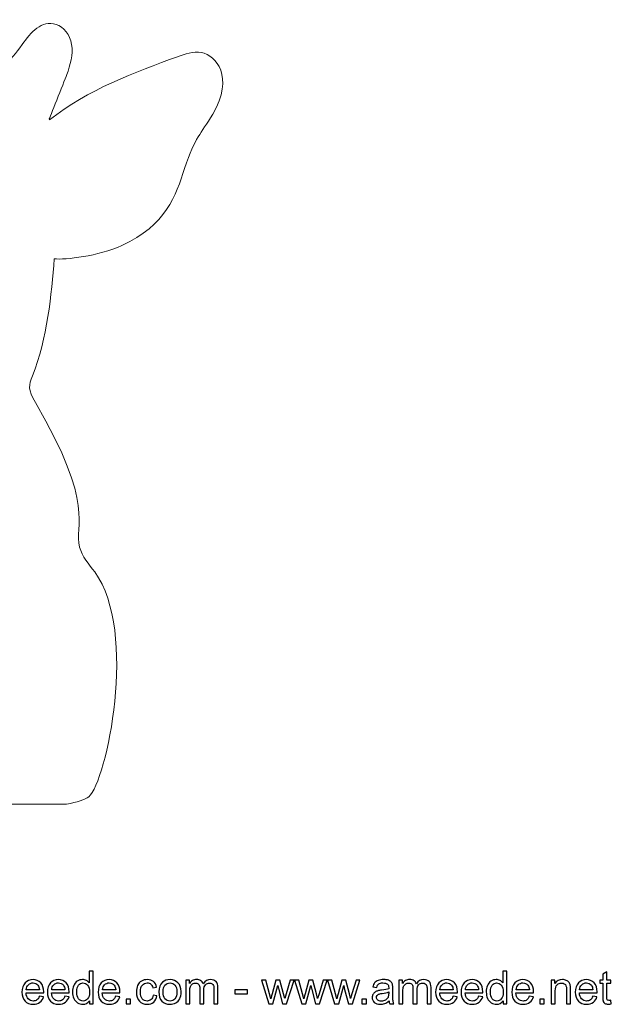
# Model space of a CAD drawing. Header units: millimetres. Extents: x -83 to 135, y -44 to 144.
# Tile 4 of 4: x 26 to 135, y -44 to 138. Entities that reach past the tile are written whole.
import ezdxf

# ---------------------------------------------------------------- set-up
doc = ezdxf.new("R2010")
doc.units = ezdxf.units.MM
doc.header["$MEASUREMENT"] = 0
doc.layers.add('Layer 1', color=7, linetype='Continuous')

msp = doc.modelspace()

# ---------------------------------------------------------------- linework, layer by layer
at = {"layer": 'Layer 1', "color": 1, "lineweight": 9}
msp.add_open_spline([(61.4936, 120.8014), (59.2005, 116.8362), (58.3115, 116.8292), (56.283, 110.6979), (54.6603, 105.7625), (52.8152, 100.171), (44.659, 96.4421), (40.2634, 94.4313), (34.1815, 93.8034), (32.1209, 93.9656), (31.5568, 87.3969), (30.8583, 79.2266), (28.0749, 72.2946), (27.3623, 70.5448), (27.1894, 69.811), (28.6253, 67.3381), (39.9459, 47.9388), (35.7369, 44.7673), (36.8097, 40.5375), (37.2507, 38.7737), (38.5559, 37.3767), (39.6072, 35.9408), (47.7141, 24.8743), (41.7909, -2.9494), (38.503, -5.7116), (37.8186, -6.2866), (36.3617, -6.7382), (34.3896, -7.091), (34.3896, -7.091), (3.5551, -7.091), (3.5551, -7.091), (3.1607, -7.091), (2.9342, -6.6317), (3.1843, -6.3265), (3.5226, -5.9137), (3.9054, -5.3226), (4.0299, -4.29), (4.2377, -2.5366), (2.3292, -1.2948), (0.463, -0.8891), (-0.2884, -0.7198), (-0.5847, -0.487), (-0.2496, 0.7018), (1.1647, 5.602), (0.8052, 11.0947), (-1.2374, 15.769), (-1.8477, 17.1871), (-0.7823, 17.1625), (-0.4084, 16.9931), (-0.0379, 16.8344), (0.2549, 16.4886), (0.5406, 16.203), (2.8901, 13.8358), (7.0737, 13.1549), (10.3267, 15.3244), (10.4889, 15.4303), (10.5563, 15.6419), (10.496, 15.8255), (9.5047, 18.757), (8.2453, 20.2846), (6.6895, 21.9779), (3.8391, 25.0859), (4.4847, 25.6785), (4.9821, 29.9083), (5.356, 33.1539), (4.4917, 36.5053), (2.6079, 39.2111), (2.3927, 39.5251), (2.4315, 39.9413), (2.6855, 40.2236), (5.9346, 43.8466), (8.0618, 48.4468), (8.6933, 53.2587), (9.48, 59.3618), (5.5359, 58.5998), (3.4828, 60.2261), (1.7859, 61.556), (2.174, 63.4293), (-3.4775, 64.4135), (-4.0208, 64.5088), (-4.3171, 65.0979), (-4.0702, 65.5918), (-3.4176, 66.883), (-3.3152, 68.467), (-3.8624, 69.8005), (-4.1721, 70.5625), (-4.7369, 71.1975), (-5.4143, 71.769), (-5.4143, 71.769), (-5.4143, 71.7725), (-5.4143, 71.7725), (-5.4143, 71.7725), (-5.8447, 72.1676), (-7.4709, 73.2295), (-7.5767, 73.3), (-9.6122, 74.644), (-9.6122, 74.771), (-10.2508, 75.3284), (-10.7658, 75.9457), (-11.0233, 76.676), (-11.9794, 79.4277), (-8.8785, 83.3223), (-8.8785, 84.0879), (-6.4161, 89.9193), (-12.2408, 93.5564), (-2.8637, 104.8171), (-0.7894, 107.3006), (3.8603, 111.8726), (7.1023, 111.6821), (7.4727, 118.1874), (13.5793, 122.7347), (17.6468, 125.7121), (21.9613, 128.8695), (23.8381, 130.4076), (26.1876, 133.6955), (27.7542, 135.9215), (29.7506, 138.2957), (32.4388, 137.4243), (33.8993, 136.9516), (35.0313, 135.4982), (35.3245, 133.7202), (35.6455, 131.8152), (35.0811, 129.8961), (34.4214, 128.1075), (33.8534, 126.5623), (31.1688, 119.8313), (31.1688, 119.8313), (31.1688, 119.8313), (31.2534, 119.729), (31.2534, 119.729), (38.2494, 125.317), (47.1284, 128.5696), (54.9633, 131.4412), (56.2689, 131.9175), (57.8952, 132.5137), (59.4298, 132.2067), (62.0898, 131.6811), (65.5364, 127.7653), (61.4936, 120.8014)], degree=3, knots=[0, 0, 0, 0, 0.02173913, 0.02173913, 0.02173913, 0.04347826, 0.04347826, 0.04347826, 0.06521739, 0.06521739, 0.06521739, 0.08695652, 0.08695652, 0.08695652, 0.10869565, 0.10869565, 0.10869565, 0.13043478, 0.13043478, 0.13043478, 0.15217391, 0.15217391, 0.15217391, 0.17391304, 0.17391304, 0.17391304, 0.19565217, 0.19565217, 0.19565217, 0.2173913, 0.2173913, 0.2173913, 0.23913043, 0.23913043, 0.23913043, 0.26086957, 0.26086957, 0.26086957, 0.2826087, 0.2826087, 0.2826087, 0.30434783, 0.30434783, 0.30434783, 0.32608696, 0.32608696, 0.32608696, 0.34782609, 0.34782609, 0.34782609, 0.36956522, 0.36956522, 0.36956522, 0.39130435, 0.39130435, 0.39130435, 0.41304348, 0.41304348, 0.41304348, 0.43478261, 0.43478261, 0.43478261, 0.45652174, 0.45652174, 0.45652174, 0.47826087, 0.47826087, 0.47826087, 0.5, 0.5, 0.5, 0.52173913, 0.52173913, 0.52173913, 0.54347826, 0.54347826, 0.54347826, 0.56521739, 0.56521739, 0.56521739, 0.58695652, 0.58695652, 0.58695652, 0.60869565, 0.60869565, 0.60869565, 0.63043478, 0.63043478, 0.63043478, 0.65217391, 0.65217391, 0.65217391, 0.67391304, 0.67391304, 0.67391304, 0.69565217, 0.69565217, 0.69565217, 0.7173913, 0.7173913, 0.7173913, 0.73913043, 0.73913043, 0.73913043, 0.76086957, 0.76086957, 0.76086957, 0.7826087, 0.7826087, 0.7826087, 0.80434783, 0.80434783, 0.80434783, 0.82608696, 0.82608696, 0.82608696, 0.84782609, 0.84782609, 0.84782609, 0.86956522, 0.86956522, 0.86956522, 0.89130435, 0.89130435, 0.89130435, 0.91304348, 0.91304348, 0.91304348, 0.93478261, 0.93478261, 0.93478261, 0.95652174, 0.95652174, 0.95652174, 0.97826087, 0.97826087, 0.97826087, 1, 1, 1, 1], dxfattribs=at)
at = {"layer": 'Layer 1', "color": 250}
for points, knots in [([(38.6257, -44.0942), (38.6257, -44.0942), (38.6257, -43.5368), (38.6257, -43.5368), (38.3478, -43.97), (37.9385, -44.1873), (37.3981, -44.1873), (37.0481, -44.1873), (36.7264, -44.0914), (36.4343, -43.8981), (36.1408, -43.7061), (35.9136, -43.4366), (35.7513, -43.0923), (35.5904, -42.7466), (35.51, -42.3501), (35.51, -41.9013), (35.51, -41.4639), (35.5834, -41.0674), (35.7287, -40.7103), (35.8755, -40.3547), (36.0942, -40.081), (36.3863, -39.8919), (36.677, -39.7014), (37.0044, -39.6068), (37.3642, -39.6068), (37.6295, -39.6068), (37.8652, -39.6633), (38.0712, -39.7748), (38.2772, -39.8863), (38.4451, -40.033), (38.5749, -40.2122), (38.5749, -40.2122), (38.5749, -38.032), (38.5749, -38.032), (38.5749, -38.032), (39.32, -38.032), (39.32, -38.032), (39.32, -38.032), (39.32, -44.0942), (39.32, -44.0942), (39.32, -44.0942), (38.6257, -44.0942), (38.6257, -44.0942)], [0, 0, 0, 0, 0.07142857, 0.07142857, 0.07142857, 0.14285714, 0.14285714, 0.14285714, 0.21428571, 0.21428571, 0.21428571, 0.28571429, 0.28571429, 0.28571429, 0.35714286, 0.35714286, 0.35714286, 0.42857143, 0.42857143, 0.42857143, 0.5, 0.5, 0.5, 0.57142857, 0.57142857, 0.57142857, 0.64285714, 0.64285714, 0.64285714, 0.71428571, 0.71428571, 0.71428571, 0.78571429, 0.78571429, 0.78571429, 0.85714286, 0.85714286, 0.85714286, 0.92857143, 0.92857143, 0.92857143, 1, 1, 1, 1]), ([(115.3228, -44.0942), (115.3228, -44.0942), (115.3228, -43.5368), (115.3228, -43.5368), (115.0449, -43.97), (114.6356, -44.1873), (114.0952, -44.1873), (113.7452, -44.1873), (113.4235, -44.0914), (113.1314, -43.8981), (112.8379, -43.7061), (112.6107, -43.4366), (112.4484, -43.0923), (112.2875, -42.7466), (112.2071, -42.3501), (112.2071, -41.9013), (112.2071, -41.4639), (112.2805, -41.0674), (112.4258, -40.7103), (112.5726, -40.3547), (112.7913, -40.081), (113.0834, -39.8919), (113.3741, -39.7014), (113.7015, -39.6068), (114.0613, -39.6068), (114.3266, -39.6068), (114.5623, -39.6633), (114.7683, -39.7748), (114.9743, -39.8863), (115.1422, -40.033), (115.272, -40.2122), (115.272, -40.2122), (115.272, -38.032), (115.272, -38.032), (115.272, -38.032), (116.0171, -38.032), (116.0171, -38.032), (116.0171, -38.032), (116.0171, -44.0942), (116.0171, -44.0942), (116.0171, -44.0942), (115.3228, -44.0942), (115.3228, -44.0942)], [0, 0, 0, 0, 0.07142857, 0.07142857, 0.07142857, 0.14285714, 0.14285714, 0.14285714, 0.21428571, 0.21428571, 0.21428571, 0.28571429, 0.28571429, 0.28571429, 0.35714286, 0.35714286, 0.35714286, 0.42857143, 0.42857143, 0.42857143, 0.5, 0.5, 0.5, 0.57142857, 0.57142857, 0.57142857, 0.64285714, 0.64285714, 0.64285714, 0.71428571, 0.71428571, 0.71428571, 0.78571429, 0.78571429, 0.78571429, 0.85714286, 0.85714286, 0.85714286, 0.92857143, 0.92857143, 0.92857143, 1, 1, 1, 1]), ([(135.2915, -43.4296), (135.2915, -43.4296), (135.3931, -44.0871), (135.3931, -44.0871), (135.1843, -44.1309), (134.9966, -44.1535), (134.8329, -44.1535), (134.5634, -44.1535), (134.3546, -44.1111), (134.205, -44.0251), (134.0568, -43.939), (133.9524, -43.8275), (133.8917, -43.6878), (133.831, -43.5481), (133.8014, -43.2546), (133.8014, -42.8073), (133.8014, -42.8073), (133.8014, -40.2757), (133.8014, -40.2757), (133.8014, -40.2757), (133.2511, -40.2757), (133.2511, -40.2757), (133.2511, -40.2757), (133.2511, -39.7), (133.2511, -39.7), (133.2511, -39.7), (133.8014, -39.7), (133.8014, -39.7), (133.8014, -39.7), (133.8014, -38.6134), (133.8014, -38.6134), (133.8014, -38.6134), (134.5465, -38.1661), (134.5465, -38.1661), (134.5465, -38.1661), (134.5465, -39.7), (134.5465, -39.7), (134.5465, -39.7), (135.2915, -39.7), (135.2915, -39.7), (135.2915, -39.7), (135.2915, -40.2757), (135.2915, -40.2757), (135.2915, -40.2757), (134.5465, -40.2757), (134.5465, -40.2757), (134.5465, -40.2757), (134.5465, -42.8496), (134.5465, -42.8496), (134.5465, -43.0627), (134.5592, -43.1996), (134.586, -43.2602), (134.6114, -43.3209), (134.6537, -43.3689), (134.713, -43.4056), (134.7723, -43.4409), (134.8569, -43.4592), (134.967, -43.4592), (135.0488, -43.4592), (135.1575, -43.4493), (135.2915, -43.4296)], [0, 0, 0, 0, 0.05, 0.05, 0.05, 0.1, 0.1, 0.1, 0.15, 0.15, 0.15, 0.2, 0.2, 0.2, 0.25, 0.25, 0.25, 0.3, 0.3, 0.3, 0.35, 0.35, 0.35, 0.4, 0.4, 0.4, 0.45, 0.45, 0.45, 0.5, 0.5, 0.5, 0.55, 0.55, 0.55, 0.6, 0.6, 0.6, 0.65, 0.65, 0.65, 0.7, 0.7, 0.7, 0.75, 0.75, 0.75, 0.8, 0.8, 0.8, 0.85, 0.85, 0.85, 0.9, 0.9, 0.9, 0.95, 0.95, 0.95, 1, 1, 1, 1]), ([(29.3688, -42.6718), (29.3688, -42.6718), (30.1393, -42.7734), (30.1393, -42.7734), (30.0193, -43.2207), (29.795, -43.5693), (29.4676, -43.8162), (29.1402, -44.0632), (28.7225, -44.1873), (28.2131, -44.1873), (27.5725, -44.1873), (27.0645, -43.9898), (26.6891, -43.5947), (26.3137, -43.201), (26.1261, -42.6464), (26.1261, -41.9338), (26.1261, -41.1972), (26.3152, -40.6243), (26.6947, -40.2179), (27.0743, -39.81), (27.5668, -39.6068), (28.1722, -39.6068), (28.7578, -39.6068), (29.2362, -39.8058), (29.6073, -40.2052), (29.9784, -40.6045), (30.1647, -41.1661), (30.1647, -41.89), (30.1647, -41.9338), (30.1633, -42.0001), (30.1605, -42.0876), (30.1605, -42.0876), (26.8881, -42.0876), (26.8881, -42.0876), (26.9163, -42.5688), (27.0518, -42.9385), (27.2973, -43.1939), (27.5414, -43.4493), (27.8476, -43.5777), (28.2131, -43.5777), (28.4855, -43.5777), (28.7183, -43.5058), (28.9102, -43.3618), (29.1035, -43.2179), (29.2559, -42.9879), (29.3688, -42.6718)], [0, 0, 0, 0, 0.06666667, 0.06666667, 0.06666667, 0.13333333, 0.13333333, 0.13333333, 0.2, 0.2, 0.2, 0.26666667, 0.26666667, 0.26666667, 0.33333333, 0.33333333, 0.33333333, 0.4, 0.4, 0.4, 0.46666667, 0.46666667, 0.46666667, 0.53333333, 0.53333333, 0.53333333, 0.6, 0.6, 0.6, 0.66666667, 0.66666667, 0.66666667, 0.73333333, 0.73333333, 0.73333333, 0.8, 0.8, 0.8, 0.86666667, 0.86666667, 0.86666667, 0.93333333, 0.93333333, 0.93333333, 1, 1, 1, 1]), ([(34.0777, -42.6718), (34.0777, -42.6718), (34.8482, -42.7734), (34.8482, -42.7734), (34.7282, -43.2207), (34.5039, -43.5693), (34.1765, -43.8162), (33.8491, -44.0632), (33.4314, -44.1873), (32.922, -44.1873), (32.2814, -44.1873), (31.7734, -43.9898), (31.398, -43.5947), (31.0226, -43.201), (30.835, -42.6464), (30.835, -41.9338), (30.835, -41.1972), (31.0241, -40.6243), (31.4036, -40.2179), (31.7832, -39.81), (32.2757, -39.6068), (32.8811, -39.6068), (33.4667, -39.6068), (33.9451, -39.8058), (34.3162, -40.2052), (34.6873, -40.6045), (34.8736, -41.1661), (34.8736, -41.89), (34.8736, -41.9338), (34.8722, -42.0001), (34.8694, -42.0876), (34.8694, -42.0876), (31.597, -42.0876), (31.597, -42.0876), (31.6252, -42.5688), (31.7607, -42.9385), (32.0062, -43.1939), (32.2503, -43.4493), (32.5565, -43.5777), (32.922, -43.5777), (33.1944, -43.5777), (33.4272, -43.5058), (33.6191, -43.3618), (33.8124, -43.2179), (33.9648, -42.9879), (34.0777, -42.6718)], [0, 0, 0, 0, 0.06666667, 0.06666667, 0.06666667, 0.13333333, 0.13333333, 0.13333333, 0.2, 0.2, 0.2, 0.26666667, 0.26666667, 0.26666667, 0.33333333, 0.33333333, 0.33333333, 0.4, 0.4, 0.4, 0.46666667, 0.46666667, 0.46666667, 0.53333333, 0.53333333, 0.53333333, 0.6, 0.6, 0.6, 0.66666667, 0.66666667, 0.66666667, 0.73333333, 0.73333333, 0.73333333, 0.8, 0.8, 0.8, 0.86666667, 0.86666667, 0.86666667, 0.93333333, 0.93333333, 0.93333333, 1, 1, 1, 1]), ([(43.4955, -42.6718), (43.4955, -42.6718), (44.266, -42.7734), (44.266, -42.7734), (44.146, -43.2207), (43.9217, -43.5693), (43.5943, -43.8162), (43.2669, -44.0632), (42.8492, -44.1873), (42.3398, -44.1873), (41.6992, -44.1873), (41.1912, -43.9898), (40.8158, -43.5947), (40.4404, -43.201), (40.2528, -42.6464), (40.2528, -41.9338), (40.2528, -41.1972), (40.4419, -40.6243), (40.8214, -40.2179), (41.201, -39.81), (41.6935, -39.6068), (42.2989, -39.6068), (42.8845, -39.6068), (43.3629, -39.8058), (43.734, -40.2052), (44.1051, -40.6045), (44.2914, -41.1661), (44.2914, -41.89), (44.2914, -41.9338), (44.29, -42.0001), (44.2872, -42.0876), (44.2872, -42.0876), (41.0148, -42.0876), (41.0148, -42.0876), (41.043, -42.5688), (41.1785, -42.9385), (41.424, -43.1939), (41.6681, -43.4493), (41.9743, -43.5777), (42.3398, -43.5777), (42.6122, -43.5777), (42.845, -43.5058), (43.0369, -43.3618), (43.2302, -43.2179), (43.3826, -42.9879), (43.4955, -42.6718)], [0, 0, 0, 0, 0.06666667, 0.06666667, 0.06666667, 0.13333333, 0.13333333, 0.13333333, 0.2, 0.2, 0.2, 0.26666667, 0.26666667, 0.26666667, 0.33333333, 0.33333333, 0.33333333, 0.4, 0.4, 0.4, 0.46666667, 0.46666667, 0.46666667, 0.53333333, 0.53333333, 0.53333333, 0.6, 0.6, 0.6, 0.66666667, 0.66666667, 0.66666667, 0.73333333, 0.73333333, 0.73333333, 0.8, 0.8, 0.8, 0.86666667, 0.86666667, 0.86666667, 0.93333333, 0.93333333, 0.93333333, 1, 1, 1, 1]), ([(50.4297, -42.4855), (50.4297, -42.4855), (51.1578, -42.5871), (51.1578, -42.5871), (51.0774, -43.0881), (50.8742, -43.479), (50.5454, -43.7626), (50.2166, -44.0462), (49.8116, -44.1873), (49.3333, -44.1873), (48.7336, -44.1873), (48.2509, -43.9912), (47.8869, -43.5989), (47.5214, -43.2066), (47.3394, -42.645), (47.3394, -41.914), (47.3394, -41.4399), (47.4184, -41.0264), (47.575, -40.6708), (47.7317, -40.3166), (47.9701, -40.0499), (48.2919, -39.8736), (48.6122, -39.6957), (48.9607, -39.6068), (49.3389, -39.6068), (49.8145, -39.6068), (50.2053, -39.7268), (50.5073, -39.9681), (50.8107, -40.2094), (51.0054, -40.5523), (51.0901, -40.9954), (51.0901, -40.9954), (50.3704, -41.1055), (50.3704, -41.1055), (50.3013, -40.8105), (50.1799, -40.589), (50.0036, -40.4394), (49.8286, -40.2912), (49.6169, -40.2165), (49.3686, -40.2165), (48.9932, -40.2165), (48.6884, -40.3505), (48.4527, -40.6186), (48.2185, -40.8881), (48.1014, -41.3115), (48.1014, -41.8929), (48.1014, -42.4827), (48.2143, -42.9103), (48.44, -43.177), (48.6672, -43.4437), (48.9622, -43.5777), (49.3248, -43.5777), (49.6183, -43.5777), (49.8624, -43.4888), (50.0572, -43.3096), (50.2533, -43.1318), (50.3775, -42.8567), (50.4297, -42.4855)], [0, 0, 0, 0, 0.05263158, 0.05263158, 0.05263158, 0.10526316, 0.10526316, 0.10526316, 0.15789474, 0.15789474, 0.15789474, 0.21052632, 0.21052632, 0.21052632, 0.26315789, 0.26315789, 0.26315789, 0.31578947, 0.31578947, 0.31578947, 0.36842105, 0.36842105, 0.36842105, 0.42105263, 0.42105263, 0.42105263, 0.47368421, 0.47368421, 0.47368421, 0.52631579, 0.52631579, 0.52631579, 0.57894737, 0.57894737, 0.57894737, 0.63157895, 0.63157895, 0.63157895, 0.68421053, 0.68421053, 0.68421053, 0.73684211, 0.73684211, 0.73684211, 0.78947368, 0.78947368, 0.78947368, 0.84210526, 0.84210526, 0.84210526, 0.89473684, 0.89473684, 0.89473684, 0.94736842, 0.94736842, 0.94736842, 1, 1, 1, 1]), ([(51.5135, -41.8971), (51.5135, -41.0857), (51.7393, -40.4846), (52.1922, -40.0937), (52.569, -39.7691), (53.0305, -39.6068), (53.5737, -39.6068), (54.1763, -39.6068), (54.6702, -39.8044), (55.054, -40.1995), (55.4364, -40.5932), (55.6283, -41.1393), (55.6283, -41.835), (55.6283, -42.3994), (55.5437, -42.8425), (55.3743, -43.1657), (55.205, -43.4888), (54.958, -43.74), (54.6335, -43.9192), (54.3103, -44.0984), (53.9561, -44.1873), (53.5737, -44.1873), (52.9585, -44.1873), (52.4618, -43.9912), (52.0822, -43.5975), (51.7026, -43.2038), (51.5135, -42.6365), (51.5135, -41.8971)], [0, 0, 0, 0, 0.11111111, 0.11111111, 0.11111111, 0.22222222, 0.22222222, 0.22222222, 0.33333333, 0.33333333, 0.33333333, 0.44444444, 0.44444444, 0.44444444, 0.55555556, 0.55555556, 0.55555556, 0.66666667, 0.66666667, 0.66666667, 0.77777778, 0.77777778, 0.77777778, 0.88888889, 0.88888889, 0.88888889, 1, 1, 1, 1]), ([(56.5018, -44.0942), (56.5018, -44.0942), (56.5018, -39.7), (56.5018, -39.7), (56.5018, -39.7), (57.1707, -39.7), (57.1707, -39.7), (57.1707, -39.7), (57.1707, -40.3209), (57.1707, -40.3209), (57.3075, -40.1064), (57.491, -39.9328), (57.7196, -39.803), (57.9482, -39.6718), (58.2078, -39.6068), (58.4999, -39.6068), (58.8245, -39.6068), (59.0912, -39.6746), (59.2986, -39.8086), (59.5061, -39.9441), (59.6528, -40.1318), (59.7375, -40.3745), (60.0874, -39.8623), (60.5404, -39.6068), (61.0992, -39.6068), (61.5367, -39.6068), (61.8739, -39.7268), (62.1082, -39.9681), (62.3438, -40.2094), (62.4624, -40.5805), (62.4624, -41.0815), (62.4624, -41.0815), (62.4624, -44.0942), (62.4624, -44.0942), (62.4624, -44.0942), (61.7173, -44.0942), (61.7173, -44.0942), (61.7173, -44.0942), (61.7173, -41.3284), (61.7173, -41.3284), (61.7173, -41.0321), (61.6919, -40.8176), (61.6439, -40.6864), (61.5959, -40.5551), (61.5084, -40.4507), (61.38, -40.3703), (61.253, -40.2898), (61.1035, -40.2503), (60.9327, -40.2503), (60.6223, -40.2503), (60.3654, -40.3533), (60.1608, -40.5579), (59.9562, -40.764), (59.8546, -41.0928), (59.8546, -41.5443), (59.8546, -41.5443), (59.8546, -44.0942), (59.8546, -44.0942), (59.8546, -44.0942), (59.1095, -44.0942), (59.1095, -44.0942), (59.1095, -44.0942), (59.1095, -41.2423), (59.1095, -41.2423), (59.1095, -40.9121), (59.0489, -40.6638), (58.9275, -40.4987), (58.8062, -40.3336), (58.6072, -40.2503), (58.332, -40.2503), (58.1232, -40.2503), (57.9299, -40.3054), (57.7521, -40.4154), (57.5743, -40.5255), (57.4458, -40.6864), (57.3654, -40.8994), (57.2864, -41.1111), (57.2469, -41.4173), (57.2469, -41.8167), (57.2469, -41.8167), (57.2469, -44.0942), (57.2469, -44.0942), (57.2469, -44.0942), (56.5018, -44.0942), (56.5018, -44.0942)], [0, 0, 0, 0, 0.03571429, 0.03571429, 0.03571429, 0.07142857, 0.07142857, 0.07142857, 0.10714286, 0.10714286, 0.10714286, 0.14285714, 0.14285714, 0.14285714, 0.17857143, 0.17857143, 0.17857143, 0.21428571, 0.21428571, 0.21428571, 0.25, 0.25, 0.25, 0.28571429, 0.28571429, 0.28571429, 0.32142857, 0.32142857, 0.32142857, 0.35714286, 0.35714286, 0.35714286, 0.39285714, 0.39285714, 0.39285714, 0.42857143, 0.42857143, 0.42857143, 0.46428571, 0.46428571, 0.46428571, 0.5, 0.5, 0.5, 0.53571429, 0.53571429, 0.53571429, 0.57142857, 0.57142857, 0.57142857, 0.60714286, 0.60714286, 0.60714286, 0.64285714, 0.64285714, 0.64285714, 0.67857143, 0.67857143, 0.67857143, 0.71428571, 0.71428571, 0.71428571, 0.75, 0.75, 0.75, 0.78571429, 0.78571429, 0.78571429, 0.82142857, 0.82142857, 0.82142857, 0.85714286, 0.85714286, 0.85714286, 0.89285714, 0.89285714, 0.89285714, 0.92857143, 0.92857143, 0.92857143, 0.96428571, 0.96428571, 0.96428571, 1, 1, 1, 1]), ([(71.8688, -44.0942), (71.8688, -44.0942), (70.541, -39.7), (70.541, -39.7), (70.541, -39.7), (71.3199, -39.7), (71.3199, -39.7), (71.3199, -39.7), (72.0212, -42.2358), (72.0212, -42.2358), (72.0212, -42.2358), (72.2696, -43.1798), (72.2696, -43.1798), (72.2795, -43.1332), (72.3557, -42.8313), (72.4968, -42.2739), (72.4968, -42.2739), (73.1925, -39.7), (73.1925, -39.7), (73.1925, -39.7), (73.9559, -39.7), (73.9559, -39.7), (73.9559, -39.7), (74.6177, -42.2513), (74.6177, -42.2513), (74.6177, -42.2513), (74.8336, -43.0881), (74.8336, -43.0881), (74.8336, -43.0881), (75.0862, -42.24), (75.0862, -42.24), (75.0862, -42.24), (75.8454, -39.7), (75.8454, -39.7), (75.8454, -39.7), (76.5693, -39.7), (76.5693, -39.7), (76.5693, -39.7), (75.1906, -44.0942), (75.1906, -44.0942), (75.1906, -44.0942), (74.4201, -44.0942), (74.4201, -44.0942), (74.4201, -44.0942), (73.723, -41.4653), (73.723, -41.4653), (73.723, -41.4653), (73.5466, -40.7132), (73.5466, -40.7132), (73.5466, -40.7132), (72.6576, -44.0942), (72.6576, -44.0942), (72.6576, -44.0942), (71.8688, -44.0942), (71.8688, -44.0942)], [0, 0, 0, 0, 0.05555556, 0.05555556, 0.05555556, 0.11111111, 0.11111111, 0.11111111, 0.16666667, 0.16666667, 0.16666667, 0.22222222, 0.22222222, 0.22222222, 0.27777778, 0.27777778, 0.27777778, 0.33333333, 0.33333333, 0.33333333, 0.38888889, 0.38888889, 0.38888889, 0.44444444, 0.44444444, 0.44444444, 0.5, 0.5, 0.5, 0.55555556, 0.55555556, 0.55555556, 0.61111111, 0.61111111, 0.61111111, 0.66666667, 0.66666667, 0.66666667, 0.72222222, 0.72222222, 0.72222222, 0.77777778, 0.77777778, 0.77777778, 0.83333333, 0.83333333, 0.83333333, 0.88888889, 0.88888889, 0.88888889, 0.94444444, 0.94444444, 0.94444444, 1, 1, 1, 1]), ([(77.9832, -44.0942), (77.9832, -44.0942), (76.6554, -39.7), (76.6554, -39.7), (76.6554, -39.7), (77.4343, -39.7), (77.4343, -39.7), (77.4343, -39.7), (78.1356, -42.2358), (78.1356, -42.2358), (78.1356, -42.2358), (78.384, -43.1798), (78.384, -43.1798), (78.3939, -43.1332), (78.4701, -42.8313), (78.6112, -42.2739), (78.6112, -42.2739), (79.3069, -39.7), (79.3069, -39.7), (79.3069, -39.7), (80.0703, -39.7), (80.0703, -39.7), (80.0703, -39.7), (80.7321, -42.2513), (80.7321, -42.2513), (80.7321, -42.2513), (80.948, -43.0881), (80.948, -43.0881), (80.948, -43.0881), (81.2006, -42.24), (81.2006, -42.24), (81.2006, -42.24), (81.9598, -39.7), (81.9598, -39.7), (81.9598, -39.7), (82.6837, -39.7), (82.6837, -39.7), (82.6837, -39.7), (81.305, -44.0942), (81.305, -44.0942), (81.305, -44.0942), (80.5345, -44.0942), (80.5345, -44.0942), (80.5345, -44.0942), (79.8374, -41.4653), (79.8374, -41.4653), (79.8374, -41.4653), (79.661, -40.7132), (79.661, -40.7132), (79.661, -40.7132), (78.772, -44.0942), (78.772, -44.0942), (78.772, -44.0942), (77.9832, -44.0942), (77.9832, -44.0942)], [0, 0, 0, 0, 0.05555556, 0.05555556, 0.05555556, 0.11111111, 0.11111111, 0.11111111, 0.16666667, 0.16666667, 0.16666667, 0.22222222, 0.22222222, 0.22222222, 0.27777778, 0.27777778, 0.27777778, 0.33333333, 0.33333333, 0.33333333, 0.38888889, 0.38888889, 0.38888889, 0.44444444, 0.44444444, 0.44444444, 0.5, 0.5, 0.5, 0.55555556, 0.55555556, 0.55555556, 0.61111111, 0.61111111, 0.61111111, 0.66666667, 0.66666667, 0.66666667, 0.72222222, 0.72222222, 0.72222222, 0.77777778, 0.77777778, 0.77777778, 0.83333333, 0.83333333, 0.83333333, 0.88888889, 0.88888889, 0.88888889, 0.94444444, 0.94444444, 0.94444444, 1, 1, 1, 1]), ([(84.0976, -44.0942), (84.0976, -44.0942), (82.7698, -39.7), (82.7698, -39.7), (82.7698, -39.7), (83.5487, -39.7), (83.5487, -39.7), (83.5487, -39.7), (84.25, -42.2358), (84.25, -42.2358), (84.25, -42.2358), (84.4984, -43.1798), (84.4984, -43.1798), (84.5083, -43.1332), (84.5845, -42.8313), (84.7256, -42.2739), (84.7256, -42.2739), (85.4213, -39.7), (85.4213, -39.7), (85.4213, -39.7), (86.1847, -39.7), (86.1847, -39.7), (86.1847, -39.7), (86.8465, -42.2513), (86.8465, -42.2513), (86.8465, -42.2513), (87.0624, -43.0881), (87.0624, -43.0881), (87.0624, -43.0881), (87.315, -42.24), (87.315, -42.24), (87.315, -42.24), (88.0742, -39.7), (88.0742, -39.7), (88.0742, -39.7), (88.7981, -39.7), (88.7981, -39.7), (88.7981, -39.7), (87.4194, -44.0942), (87.4194, -44.0942), (87.4194, -44.0942), (86.6489, -44.0942), (86.6489, -44.0942), (86.6489, -44.0942), (85.9518, -41.4653), (85.9518, -41.4653), (85.9518, -41.4653), (85.7754, -40.7132), (85.7754, -40.7132), (85.7754, -40.7132), (84.8864, -44.0942), (84.8864, -44.0942), (84.8864, -44.0942), (84.0976, -44.0942), (84.0976, -44.0942)], [0, 0, 0, 0, 0.05555556, 0.05555556, 0.05555556, 0.11111111, 0.11111111, 0.11111111, 0.16666667, 0.16666667, 0.16666667, 0.22222222, 0.22222222, 0.22222222, 0.27777778, 0.27777778, 0.27777778, 0.33333333, 0.33333333, 0.33333333, 0.38888889, 0.38888889, 0.38888889, 0.44444444, 0.44444444, 0.44444444, 0.5, 0.5, 0.5, 0.55555556, 0.55555556, 0.55555556, 0.61111111, 0.61111111, 0.61111111, 0.66666667, 0.66666667, 0.66666667, 0.72222222, 0.72222222, 0.72222222, 0.77777778, 0.77777778, 0.77777778, 0.83333333, 0.83333333, 0.83333333, 0.88888889, 0.88888889, 0.88888889, 0.94444444, 0.94444444, 0.94444444, 1, 1, 1, 1]), ([(94.1772, -43.5439), (93.9006, -43.7795), (93.6339, -43.9446), (93.3785, -44.042), (93.1231, -44.1394), (92.8494, -44.1873), (92.5558, -44.1873), (92.0732, -44.1873), (91.7021, -44.0702), (91.4425, -43.8346), (91.1828, -43.6003), (91.053, -43.2997), (91.053, -42.9343), (91.053, -42.7198), (91.1024, -42.5236), (91.1998, -42.3458), (91.2985, -42.168), (91.4269, -42.0269), (91.585, -41.9197), (91.7444, -41.8124), (91.9222, -41.7306), (92.1212, -41.6755), (92.268, -41.6374), (92.4895, -41.6008), (92.7844, -41.5641), (93.3856, -41.4935), (93.8301, -41.4074), (94.1137, -41.3087), (94.1165, -41.2071), (94.1179, -41.1421), (94.1179, -41.1153), (94.1179, -40.8134), (94.0474, -40.6003), (93.9063, -40.4761), (93.7158, -40.3082), (93.4321, -40.2249), (93.0568, -40.2249), (92.7054, -40.2249), (92.4458, -40.287), (92.2793, -40.4098), (92.1113, -40.5325), (91.9886, -40.7499), (91.9081, -41.0631), (91.9081, -41.0631), (91.18, -40.9615), (91.18, -40.9615), (91.2463, -40.6497), (91.355, -40.3971), (91.5074, -40.2052), (91.6598, -40.0133), (91.8799, -39.8665), (92.1678, -39.7621), (92.4542, -39.6591), (92.7887, -39.6068), (93.1669, -39.6068), (93.5422, -39.6068), (93.8484, -39.6506), (94.0841, -39.7395), (94.3183, -39.8284), (94.4919, -39.9385), (94.602, -40.0725), (94.712, -40.2066), (94.7896, -40.3759), (94.8348, -40.5805), (94.8588, -40.7075), (94.8715, -40.9361), (94.8715, -41.2649), (94.8715, -41.2649), (94.8715, -42.2527), (94.8715, -42.2527), (94.8715, -42.9427), (94.887, -43.3788), (94.918, -43.5636), (94.9477, -43.7485), (95.0098, -43.9249), (95.1001, -44.0942), (95.1001, -44.0942), (94.3211, -44.0942), (94.3211, -44.0942), (94.2464, -43.9376), (94.1984, -43.7541), (94.1772, -43.5439)], [0, 0, 0, 0, 0.03703704, 0.03703704, 0.03703704, 0.07407407, 0.07407407, 0.07407407, 0.11111111, 0.11111111, 0.11111111, 0.14814815, 0.14814815, 0.14814815, 0.18518519, 0.18518519, 0.18518519, 0.22222222, 0.22222222, 0.22222222, 0.25925926, 0.25925926, 0.25925926, 0.2962963, 0.2962963, 0.2962963, 0.33333333, 0.33333333, 0.33333333, 0.37037037, 0.37037037, 0.37037037, 0.40740741, 0.40740741, 0.40740741, 0.44444444, 0.44444444, 0.44444444, 0.48148148, 0.48148148, 0.48148148, 0.51851852, 0.51851852, 0.51851852, 0.55555556, 0.55555556, 0.55555556, 0.59259259, 0.59259259, 0.59259259, 0.62962963, 0.62962963, 0.62962963, 0.66666667, 0.66666667, 0.66666667, 0.7037037, 0.7037037, 0.7037037, 0.74074074, 0.74074074, 0.74074074, 0.77777778, 0.77777778, 0.77777778, 0.81481481, 0.81481481, 0.81481481, 0.85185185, 0.85185185, 0.85185185, 0.88888889, 0.88888889, 0.88888889, 0.92592593, 0.92592593, 0.92592593, 0.96296296, 0.96296296, 0.96296296, 1, 1, 1, 1]), ([(96.0159, -44.0942), (96.0159, -44.0942), (96.0159, -39.7), (96.0159, -39.7), (96.0159, -39.7), (96.6848, -39.7), (96.6848, -39.7), (96.6848, -39.7), (96.6848, -40.3209), (96.6848, -40.3209), (96.8216, -40.1064), (97.0051, -39.9328), (97.2337, -39.803), (97.4623, -39.6718), (97.7219, -39.6068), (98.014, -39.6068), (98.3386, -39.6068), (98.6053, -39.6746), (98.8127, -39.8086), (99.0202, -39.9441), (99.1669, -40.1318), (99.2516, -40.3745), (99.6015, -39.8623), (100.0545, -39.6068), (100.6133, -39.6068), (101.0508, -39.6068), (101.388, -39.7268), (101.6223, -39.9681), (101.8579, -40.2094), (101.9765, -40.5805), (101.9765, -41.0815), (101.9765, -41.0815), (101.9765, -44.0942), (101.9765, -44.0942), (101.9765, -44.0942), (101.2314, -44.0942), (101.2314, -44.0942), (101.2314, -44.0942), (101.2314, -41.3284), (101.2314, -41.3284), (101.2314, -41.0321), (101.206, -40.8176), (101.158, -40.6864), (101.11, -40.5551), (101.0225, -40.4507), (100.8941, -40.3703), (100.7671, -40.2898), (100.6176, -40.2503), (100.4468, -40.2503), (100.1364, -40.2503), (99.8795, -40.3533), (99.6749, -40.5579), (99.4703, -40.764), (99.3687, -41.0928), (99.3687, -41.5443), (99.3687, -41.5443), (99.3687, -44.0942), (99.3687, -44.0942), (99.3687, -44.0942), (98.6236, -44.0942), (98.6236, -44.0942), (98.6236, -44.0942), (98.6236, -41.2423), (98.6236, -41.2423), (98.6236, -40.9121), (98.563, -40.6638), (98.4416, -40.4987), (98.3203, -40.3336), (98.1213, -40.2503), (97.8461, -40.2503), (97.6373, -40.2503), (97.444, -40.3054), (97.2662, -40.4154), (97.0884, -40.5255), (96.9599, -40.6864), (96.8795, -40.8994), (96.8005, -41.1111), (96.761, -41.4173), (96.761, -41.8167), (96.761, -41.8167), (96.761, -44.0942), (96.761, -44.0942), (96.761, -44.0942), (96.0159, -44.0942), (96.0159, -44.0942)], [0, 0, 0, 0, 0.03571429, 0.03571429, 0.03571429, 0.07142857, 0.07142857, 0.07142857, 0.10714286, 0.10714286, 0.10714286, 0.14285714, 0.14285714, 0.14285714, 0.17857143, 0.17857143, 0.17857143, 0.21428571, 0.21428571, 0.21428571, 0.25, 0.25, 0.25, 0.28571429, 0.28571429, 0.28571429, 0.32142857, 0.32142857, 0.32142857, 0.35714286, 0.35714286, 0.35714286, 0.39285714, 0.39285714, 0.39285714, 0.42857143, 0.42857143, 0.42857143, 0.46428571, 0.46428571, 0.46428571, 0.5, 0.5, 0.5, 0.53571429, 0.53571429, 0.53571429, 0.57142857, 0.57142857, 0.57142857, 0.60714286, 0.60714286, 0.60714286, 0.64285714, 0.64285714, 0.64285714, 0.67857143, 0.67857143, 0.67857143, 0.71428571, 0.71428571, 0.71428571, 0.75, 0.75, 0.75, 0.78571429, 0.78571429, 0.78571429, 0.82142857, 0.82142857, 0.82142857, 0.85714286, 0.85714286, 0.85714286, 0.89285714, 0.89285714, 0.89285714, 0.92857143, 0.92857143, 0.92857143, 0.96428571, 0.96428571, 0.96428571, 1, 1, 1, 1]), ([(106.0659, -42.6718), (106.0659, -42.6718), (106.8364, -42.7734), (106.8364, -42.7734), (106.7164, -43.2207), (106.4921, -43.5693), (106.1647, -43.8162), (105.8373, -44.0632), (105.4196, -44.1873), (104.9102, -44.1873), (104.2696, -44.1873), (103.7616, -43.9898), (103.3862, -43.5947), (103.0108, -43.201), (102.8232, -42.6464), (102.8232, -41.9338), (102.8232, -41.1972), (103.0123, -40.6243), (103.3918, -40.2179), (103.7714, -39.81), (104.2639, -39.6068), (104.8693, -39.6068), (105.4549, -39.6068), (105.9333, -39.8058), (106.3044, -40.2052), (106.6755, -40.6045), (106.8618, -41.1661), (106.8618, -41.89), (106.8618, -41.9338), (106.8604, -42.0001), (106.8576, -42.0876), (106.8576, -42.0876), (103.5852, -42.0876), (103.5852, -42.0876), (103.6134, -42.5688), (103.7489, -42.9385), (103.9944, -43.1939), (104.2385, -43.4493), (104.5447, -43.5777), (104.9102, -43.5777), (105.1826, -43.5777), (105.4154, -43.5058), (105.6073, -43.3618), (105.8006, -43.2179), (105.953, -42.9879), (106.0659, -42.6718)], [0, 0, 0, 0, 0.06666667, 0.06666667, 0.06666667, 0.13333333, 0.13333333, 0.13333333, 0.2, 0.2, 0.2, 0.26666667, 0.26666667, 0.26666667, 0.33333333, 0.33333333, 0.33333333, 0.4, 0.4, 0.4, 0.46666667, 0.46666667, 0.46666667, 0.53333333, 0.53333333, 0.53333333, 0.6, 0.6, 0.6, 0.66666667, 0.66666667, 0.66666667, 0.73333333, 0.73333333, 0.73333333, 0.8, 0.8, 0.8, 0.86666667, 0.86666667, 0.86666667, 0.93333333, 0.93333333, 0.93333333, 1, 1, 1, 1]), ([(110.7748, -42.6718), (110.7748, -42.6718), (111.5453, -42.7734), (111.5453, -42.7734), (111.4253, -43.2207), (111.201, -43.5693), (110.8736, -43.8162), (110.5462, -44.0632), (110.1285, -44.1873), (109.6191, -44.1873), (108.9785, -44.1873), (108.4705, -43.9898), (108.0951, -43.5947), (107.7197, -43.201), (107.5321, -42.6464), (107.5321, -41.9338), (107.5321, -41.1972), (107.7212, -40.6243), (108.1007, -40.2179), (108.4803, -39.81), (108.9728, -39.6068), (109.5782, -39.6068), (110.1638, -39.6068), (110.6422, -39.8058), (111.0133, -40.2052), (111.3844, -40.6045), (111.5707, -41.1661), (111.5707, -41.89), (111.5707, -41.9338), (111.5693, -42.0001), (111.5665, -42.0876), (111.5665, -42.0876), (108.2941, -42.0876), (108.2941, -42.0876), (108.3223, -42.5688), (108.4578, -42.9385), (108.7033, -43.1939), (108.9474, -43.4493), (109.2536, -43.5777), (109.6191, -43.5777), (109.8915, -43.5777), (110.1243, -43.5058), (110.3162, -43.3618), (110.5095, -43.2179), (110.6619, -42.9879), (110.7748, -42.6718)], [0, 0, 0, 0, 0.06666667, 0.06666667, 0.06666667, 0.13333333, 0.13333333, 0.13333333, 0.2, 0.2, 0.2, 0.26666667, 0.26666667, 0.26666667, 0.33333333, 0.33333333, 0.33333333, 0.4, 0.4, 0.4, 0.46666667, 0.46666667, 0.46666667, 0.53333333, 0.53333333, 0.53333333, 0.6, 0.6, 0.6, 0.66666667, 0.66666667, 0.66666667, 0.73333333, 0.73333333, 0.73333333, 0.8, 0.8, 0.8, 0.86666667, 0.86666667, 0.86666667, 0.93333333, 0.93333333, 0.93333333, 1, 1, 1, 1]), ([(120.1926, -42.6718), (120.1926, -42.6718), (120.9631, -42.7734), (120.9631, -42.7734), (120.8431, -43.2207), (120.6188, -43.5693), (120.2914, -43.8162), (119.964, -44.0632), (119.5463, -44.1873), (119.0369, -44.1873), (118.3963, -44.1873), (117.8883, -43.9898), (117.5129, -43.5947), (117.1375, -43.201), (116.9499, -42.6464), (116.9499, -41.9338), (116.9499, -41.1972), (117.139, -40.6243), (117.5185, -40.2179), (117.8981, -39.81), (118.3906, -39.6068), (118.996, -39.6068), (119.5816, -39.6068), (120.06, -39.8058), (120.4311, -40.2052), (120.8022, -40.6045), (120.9885, -41.1661), (120.9885, -41.89), (120.9885, -41.9338), (120.9871, -42.0001), (120.9843, -42.0876), (120.9843, -42.0876), (117.7119, -42.0876), (117.7119, -42.0876), (117.7401, -42.5688), (117.8756, -42.9385), (118.1211, -43.1939), (118.3652, -43.4493), (118.6714, -43.5777), (119.0369, -43.5777), (119.3093, -43.5777), (119.5421, -43.5058), (119.734, -43.3618), (119.9273, -43.2179), (120.0797, -42.9879), (120.1926, -42.6718)], [0, 0, 0, 0, 0.06666667, 0.06666667, 0.06666667, 0.13333333, 0.13333333, 0.13333333, 0.2, 0.2, 0.2, 0.26666667, 0.26666667, 0.26666667, 0.33333333, 0.33333333, 0.33333333, 0.4, 0.4, 0.4, 0.46666667, 0.46666667, 0.46666667, 0.53333333, 0.53333333, 0.53333333, 0.6, 0.6, 0.6, 0.66666667, 0.66666667, 0.66666667, 0.73333333, 0.73333333, 0.73333333, 0.8, 0.8, 0.8, 0.86666667, 0.86666667, 0.86666667, 0.93333333, 0.93333333, 0.93333333, 1, 1, 1, 1]), ([(124.2566, -44.0942), (124.2566, -44.0942), (124.2566, -39.7), (124.2566, -39.7), (124.2566, -39.7), (124.9255, -39.7), (124.9255, -39.7), (124.9255, -39.7), (124.9255, -40.3237), (124.9255, -40.3237), (125.2472, -39.8453), (125.7129, -39.6068), (126.3211, -39.6068), (126.5864, -39.6068), (126.8291, -39.6548), (127.0506, -39.7494), (127.2722, -39.8439), (127.4387, -39.9695), (127.5487, -40.1233), (127.6588, -40.2771), (127.7364, -40.4606), (127.7802, -40.6722), (127.807, -40.8105), (127.8211, -41.0518), (127.8211, -41.3961), (127.8211, -41.3961), (127.8211, -44.0942), (127.8211, -44.0942), (127.8211, -44.0942), (127.076, -44.0942), (127.076, -44.0942), (127.076, -44.0942), (127.076, -41.4244), (127.076, -41.4244), (127.076, -41.121), (127.0478, -40.8938), (126.9899, -40.7442), (126.9321, -40.5946), (126.8291, -40.4747), (126.6823, -40.3844), (126.5356, -40.2955), (126.362, -40.2503), (126.1644, -40.2503), (125.8483, -40.2503), (125.576, -40.3505), (125.346, -40.5523), (125.116, -40.7527), (125.0017, -41.1351), (125.0017, -41.6967), (125.0017, -41.6967), (125.0017, -44.0942), (125.0017, -44.0942), (125.0017, -44.0942), (124.2566, -44.0942), (124.2566, -44.0942)], [0, 0, 0, 0, 0.05555556, 0.05555556, 0.05555556, 0.11111111, 0.11111111, 0.11111111, 0.16666667, 0.16666667, 0.16666667, 0.22222222, 0.22222222, 0.22222222, 0.27777778, 0.27777778, 0.27777778, 0.33333333, 0.33333333, 0.33333333, 0.38888889, 0.38888889, 0.38888889, 0.44444444, 0.44444444, 0.44444444, 0.5, 0.5, 0.5, 0.55555556, 0.55555556, 0.55555556, 0.61111111, 0.61111111, 0.61111111, 0.66666667, 0.66666667, 0.66666667, 0.72222222, 0.72222222, 0.72222222, 0.77777778, 0.77777778, 0.77777778, 0.83333333, 0.83333333, 0.83333333, 0.88888889, 0.88888889, 0.88888889, 0.94444444, 0.94444444, 0.94444444, 1, 1, 1, 1]), ([(131.9627, -42.6718), (131.9627, -42.6718), (132.7332, -42.7734), (132.7332, -42.7734), (132.6132, -43.2207), (132.3889, -43.5693), (132.0615, -43.8162), (131.7341, -44.0632), (131.3164, -44.1873), (130.807, -44.1873), (130.1664, -44.1873), (129.6584, -43.9898), (129.283, -43.5947), (128.9076, -43.201), (128.72, -42.6464), (128.72, -41.9338), (128.72, -41.1972), (128.9091, -40.6243), (129.2886, -40.2179), (129.6682, -39.81), (130.1607, -39.6068), (130.7661, -39.6068), (131.3517, -39.6068), (131.8301, -39.8058), (132.2012, -40.2052), (132.5723, -40.6045), (132.7586, -41.1661), (132.7586, -41.89), (132.7586, -41.9338), (132.7572, -42.0001), (132.7544, -42.0876), (132.7544, -42.0876), (129.482, -42.0876), (129.482, -42.0876), (129.5102, -42.5688), (129.6457, -42.9385), (129.8912, -43.1939), (130.1353, -43.4493), (130.4415, -43.5777), (130.807, -43.5777), (131.0794, -43.5777), (131.3122, -43.5058), (131.5041, -43.3618), (131.6974, -43.2179), (131.8498, -42.9879), (131.9627, -42.6718)], [0, 0, 0, 0, 0.06666667, 0.06666667, 0.06666667, 0.13333333, 0.13333333, 0.13333333, 0.2, 0.2, 0.2, 0.26666667, 0.26666667, 0.26666667, 0.33333333, 0.33333333, 0.33333333, 0.4, 0.4, 0.4, 0.46666667, 0.46666667, 0.46666667, 0.53333333, 0.53333333, 0.53333333, 0.6, 0.6, 0.6, 0.66666667, 0.66666667, 0.66666667, 0.73333333, 0.73333333, 0.73333333, 0.8, 0.8, 0.8, 0.86666667, 0.86666667, 0.86666667, 0.93333333, 0.93333333, 0.93333333, 1, 1, 1, 1]), ([(26.9304, -41.478), (26.9304, -41.478), (29.3773, -41.478), (29.3773, -41.478), (29.3448, -41.1083), (29.2503, -40.8317), (29.0965, -40.6468), (28.8608, -40.3604), (28.5532, -40.2165), (28.1764, -40.2165), (27.8349, -40.2165), (27.5485, -40.3308), (27.3156, -40.5594), (27.0842, -40.788), (26.9558, -41.0942), (26.9304, -41.478)], [0, 0, 0, 0, 0.2, 0.2, 0.2, 0.4, 0.4, 0.4, 0.6, 0.6, 0.6, 0.8, 0.8, 0.8, 1, 1, 1, 1]), ([(31.6393, -41.478), (31.6393, -41.478), (34.0862, -41.478), (34.0862, -41.478), (34.0537, -41.1083), (33.9592, -40.8317), (33.8054, -40.6468), (33.5697, -40.3604), (33.2621, -40.2165), (32.8853, -40.2165), (32.5438, -40.2165), (32.2574, -40.3308), (32.0245, -40.5594), (31.7931, -40.788), (31.6647, -41.0942), (31.6393, -41.478)], [0, 0, 0, 0, 0.2, 0.2, 0.2, 0.4, 0.4, 0.4, 0.6, 0.6, 0.6, 0.8, 0.8, 0.8, 1, 1, 1, 1]), ([(36.272, -41.9027), (36.272, -42.4644), (36.3905, -42.8835), (36.629, -43.1615), (36.8661, -43.4394), (37.1469, -43.5777), (37.47, -43.5777), (37.796, -43.5777), (38.0726, -43.4451), (38.3012, -43.1798), (38.5284, -42.9145), (38.6427, -42.5095), (38.6427, -41.9648), (38.6427, -41.3665), (38.527, -40.9262), (38.2941, -40.6454), (38.0627, -40.3646), (37.7763, -40.2249), (37.4362, -40.2249), (37.1046, -40.2249), (36.828, -40.359), (36.605, -40.6285), (36.3835, -40.898), (36.272, -41.3228), (36.272, -41.9027)], [0, 0, 0, 0, 0.125, 0.125, 0.125, 0.25, 0.25, 0.25, 0.375, 0.375, 0.375, 0.5, 0.5, 0.5, 0.625, 0.625, 0.625, 0.75, 0.75, 0.75, 0.875, 0.875, 0.875, 1, 1, 1, 1]), ([(41.0571, -41.478), (41.0571, -41.478), (43.504, -41.478), (43.504, -41.478), (43.4715, -41.1083), (43.377, -40.8317), (43.2232, -40.6468), (42.9875, -40.3604), (42.6799, -40.2165), (42.3031, -40.2165), (41.9616, -40.2165), (41.6752, -40.3308), (41.4423, -40.5594), (41.2109, -40.788), (41.0825, -41.0942), (41.0571, -41.478)], [0, 0, 0, 0, 0.2, 0.2, 0.2, 0.4, 0.4, 0.4, 0.6, 0.6, 0.6, 0.8, 0.8, 0.8, 1, 1, 1, 1]), ([(52.2755, -41.8985), (52.2755, -42.4601), (52.3983, -42.8806), (52.6438, -43.1586), (52.8908, -43.438), (53.1998, -43.5777), (53.5737, -43.5777), (53.9434, -43.5777), (54.2511, -43.438), (54.498, -43.1572), (54.7435, -42.8764), (54.8663, -42.4488), (54.8663, -41.8745), (54.8663, -41.3326), (54.7421, -40.922), (54.4952, -40.644), (54.2482, -40.3646), (53.9406, -40.2249), (53.5737, -40.2249), (53.1998, -40.2249), (52.8908, -40.3632), (52.6438, -40.6412), (52.3983, -40.9192), (52.2755, -41.3383), (52.2755, -41.8985)], [0, 0, 0, 0, 0.125, 0.125, 0.125, 0.25, 0.25, 0.25, 0.375, 0.375, 0.375, 0.5, 0.5, 0.5, 0.625, 0.625, 0.625, 0.75, 0.75, 0.75, 0.875, 0.875, 0.875, 1, 1, 1, 1]), ([(65.6106, -42.2739), (65.6106, -42.2739), (65.6106, -41.5288), (65.6106, -41.5288), (65.6106, -41.5288), (67.9135, -41.5288), (67.9135, -41.5288), (67.9135, -41.5288), (67.9135, -42.2739), (67.9135, -42.2739), (67.9135, -42.2739), (65.6106, -42.2739), (65.6106, -42.2739)], [0, 0, 0, 0, 0.25, 0.25, 0.25, 0.5, 0.5, 0.5, 0.75, 0.75, 0.75, 1, 1, 1, 1]), ([(94.1179, -41.8929), (93.847, -42.0029), (93.4406, -42.0961), (92.8987, -42.1723), (92.5911, -42.216), (92.3738, -42.2654), (92.2468, -42.3204), (92.1198, -42.3755), (92.0224, -42.4559), (91.9533, -42.5603), (91.8841, -42.6661), (91.8489, -42.7833), (91.8489, -42.9131), (91.8489, -43.1092), (91.9237, -43.2743), (92.0746, -43.4056), (92.2256, -43.5368), (92.4458, -43.6031), (92.7351, -43.6031), (93.0215, -43.6031), (93.2769, -43.541), (93.5013, -43.4155), (93.7242, -43.2913), (93.8893, -43.1205), (93.9938, -42.9046), (94.0742, -42.7367), (94.1137, -42.4898), (94.1137, -42.1638), (94.1137, -42.1638), (94.1179, -41.8929), (94.1179, -41.8929)], [0, 0, 0, 0, 0.1, 0.1, 0.1, 0.2, 0.2, 0.2, 0.3, 0.3, 0.3, 0.4, 0.4, 0.4, 0.5, 0.5, 0.5, 0.6, 0.6, 0.6, 0.7, 0.7, 0.7, 0.8, 0.8, 0.8, 0.9, 0.9, 0.9, 1, 1, 1, 1]), ([(103.6275, -41.478), (103.6275, -41.478), (106.0744, -41.478), (106.0744, -41.478), (106.0419, -41.1083), (105.9474, -40.8317), (105.7936, -40.6468), (105.5579, -40.3604), (105.2503, -40.2165), (104.8735, -40.2165), (104.532, -40.2165), (104.2456, -40.3308), (104.0127, -40.5594), (103.7813, -40.788), (103.6529, -41.0942), (103.6275, -41.478)], [0, 0, 0, 0, 0.2, 0.2, 0.2, 0.4, 0.4, 0.4, 0.6, 0.6, 0.6, 0.8, 0.8, 0.8, 1, 1, 1, 1]), ([(108.3364, -41.478), (108.3364, -41.478), (110.7833, -41.478), (110.7833, -41.478), (110.7508, -41.1083), (110.6563, -40.8317), (110.5025, -40.6468), (110.2668, -40.3604), (109.9592, -40.2165), (109.5824, -40.2165), (109.2409, -40.2165), (108.9545, -40.3308), (108.7216, -40.5594), (108.4902, -40.788), (108.3618, -41.0942), (108.3364, -41.478)], [0, 0, 0, 0, 0.2, 0.2, 0.2, 0.4, 0.4, 0.4, 0.6, 0.6, 0.6, 0.8, 0.8, 0.8, 1, 1, 1, 1]), ([(112.9691, -41.9027), (112.9691, -42.4644), (113.0876, -42.8835), (113.3261, -43.1615), (113.5632, -43.4394), (113.844, -43.5777), (114.1671, -43.5777), (114.4931, -43.5777), (114.7697, -43.4451), (114.9983, -43.1798), (115.2255, -42.9145), (115.3398, -42.5095), (115.3398, -41.9648), (115.3398, -41.3665), (115.2241, -40.9262), (114.9912, -40.6454), (114.7598, -40.3646), (114.4734, -40.2249), (114.1333, -40.2249), (113.8017, -40.2249), (113.5251, -40.359), (113.3021, -40.6285), (113.0806, -40.898), (112.9691, -41.3228), (112.9691, -41.9027)], [0, 0, 0, 0, 0.125, 0.125, 0.125, 0.25, 0.25, 0.25, 0.375, 0.375, 0.375, 0.5, 0.5, 0.5, 0.625, 0.625, 0.625, 0.75, 0.75, 0.75, 0.875, 0.875, 0.875, 1, 1, 1, 1]), ([(117.7542, -41.478), (117.7542, -41.478), (120.2011, -41.478), (120.2011, -41.478), (120.1686, -41.1083), (120.0741, -40.8317), (119.9203, -40.6468), (119.6846, -40.3604), (119.377, -40.2165), (119.0002, -40.2165), (118.6587, -40.2165), (118.3723, -40.3308), (118.1394, -40.5594), (117.908, -40.788), (117.7796, -41.0942), (117.7542, -41.478)], [0, 0, 0, 0, 0.2, 0.2, 0.2, 0.4, 0.4, 0.4, 0.6, 0.6, 0.6, 0.8, 0.8, 0.8, 1, 1, 1, 1]), ([(129.5243, -41.478), (129.5243, -41.478), (131.9712, -41.478), (131.9712, -41.478), (131.9387, -41.1083), (131.8442, -40.8317), (131.6904, -40.6468), (131.4547, -40.3604), (131.1471, -40.2165), (130.7703, -40.2165), (130.4288, -40.2165), (130.1424, -40.3308), (129.9095, -40.5594), (129.6781, -40.788), (129.5497, -41.0942), (129.5243, -41.478)], [0, 0, 0, 0, 0.2, 0.2, 0.2, 0.4, 0.4, 0.4, 0.6, 0.6, 0.6, 0.8, 0.8, 0.8, 1, 1, 1, 1]), ([(45.4189, -44.0942), (45.4189, -44.0942), (45.4189, -43.2475), (45.4189, -43.2475), (45.4189, -43.2475), (46.2655, -43.2475), (46.2655, -43.2475), (46.2655, -43.2475), (46.2655, -44.0942), (46.2655, -44.0942), (46.2655, -44.0942), (45.4189, -44.0942), (45.4189, -44.0942)], [0, 0, 0, 0, 0.25, 0.25, 0.25, 0.5, 0.5, 0.5, 0.75, 0.75, 0.75, 1, 1, 1, 1]), ([(89.1664, -44.0942), (89.1664, -44.0942), (89.1664, -43.2475), (89.1664, -43.2475), (89.1664, -43.2475), (90.013, -43.2475), (90.013, -43.2475), (90.013, -43.2475), (90.013, -44.0942), (90.013, -44.0942), (90.013, -44.0942), (89.1664, -44.0942), (89.1664, -44.0942)], [0, 0, 0, 0, 0.25, 0.25, 0.25, 0.5, 0.5, 0.5, 0.75, 0.75, 0.75, 1, 1, 1, 1]), ([(122.116, -44.0942), (122.116, -44.0942), (122.116, -43.2475), (122.116, -43.2475), (122.116, -43.2475), (122.9626, -43.2475), (122.9626, -43.2475), (122.9626, -43.2475), (122.9626, -44.0942), (122.9626, -44.0942), (122.9626, -44.0942), (122.116, -44.0942), (122.116, -44.0942)], [0, 0, 0, 0, 0.25, 0.25, 0.25, 0.5, 0.5, 0.5, 0.75, 0.75, 0.75, 1, 1, 1, 1])]:
    msp.add_open_spline(points, degree=3, knots=knots, dxfattribs=at)

doc.saveas('drawing.dxf')
